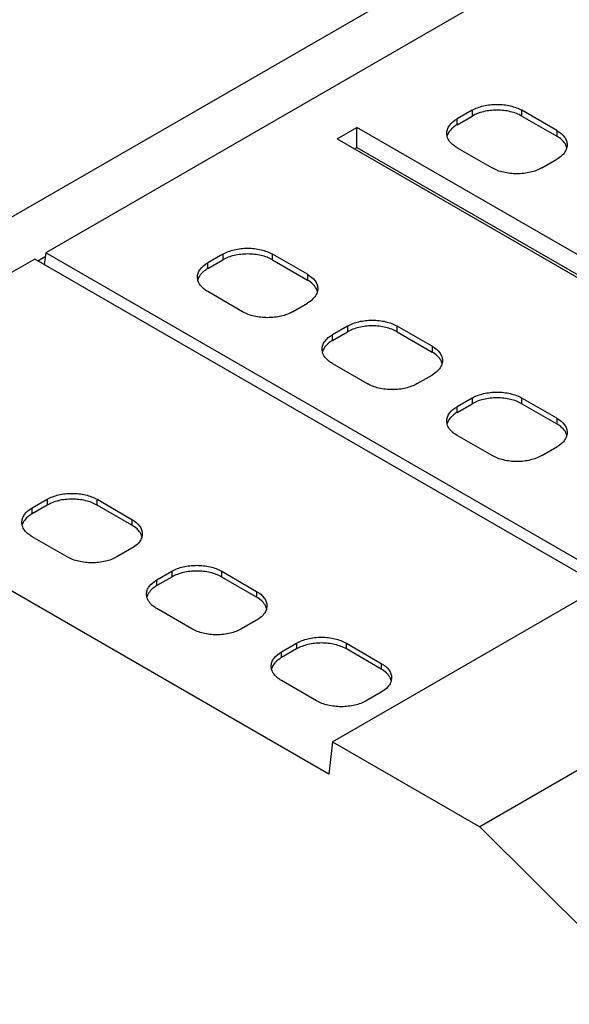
# Model space of a CAD drawing. Header units: inches. Extents: x 0 to 22, y 0 to 17.
# Tile 12 of 46: x 3.3 to 3.6, y 13.3 to 13.8. Entities that reach past the tile are written whole.
import ezdxf

# ---------------------------------------------------------------- set-up
doc = ezdxf.new("R2010")
doc.units = ezdxf.units.IN
doc.header["$LTSCALE"] = 1.21
doc.header["$MEASUREMENT"] = 0
doc.layers.get('0').update_dxf_attribs({"linetype": 'CONTINUOUS'})

msp = doc.modelspace()

# ---------------------------------------------------------------- linework, layer by layer
at = {"color": 7, "linetype": 'CONTINUOUS'}
for p, q in [((3.59939, 13.85807), (3.31544, 13.69412)), ((3.23979, 13.68137), (3.52375, 13.84533)), ((3.55346, 13.77368), (3.54511, 13.76886)), ((3.54511, 13.76565), (3.55346, 13.77047)), ((3.54511, 13.76565), (3.54511, 13.76886)), ((3.55346, 13.77368), (3.55346, 13.77047)), ((3.5813, 13.77047), (3.5813, 13.77368)), ((3.60079, 13.76243), (3.5813, 13.77368)), ((3.5813, 13.77047), (3.60079, 13.75922)), ((3.47808, 13.75773), (3.48922, 13.76416)), ((3.48922, 13.75291), (3.48922, 13.76416)), ((3.77962, 13.59649), (3.48922, 13.76416)), ((3.47808, 13.75773), (3.76848, 13.59006)), ((3.53958, 13.75905), (3.53934, 13.76082)), ((3.60079, 13.76243), (3.60079, 13.75922)), ((3.48783, 13.75211), (3.48922, 13.75291)), ((3.48922, 13.75291), (3.76987, 13.59086)), ((3.54511, 13.75279), (3.5646, 13.74153)), ((3.59244, 13.74153), (3.60079, 13.74636)), ((3.31518, 13.69183), (3.31115, 13.6895)), ((3.31544, 13.69412), (3.31468, 13.68746)), ((3.63207, 13.5113), (3.31544, 13.69412)), ((3.41427, 13.69331), (3.40591, 13.68849)), ((3.41427, 13.69331), (3.41427, 13.6901)), ((3.44211, 13.6901), (3.44211, 13.69331)), ((3.46159, 13.68206), (3.44211, 13.69331)), ((3.3093, 13.69057), (3.14227, 13.59413)), ((3.62593, 13.50775), (3.3093, 13.69057)), ((3.40591, 13.68528), (3.41427, 13.6901)), ((3.40591, 13.68528), (3.40591, 13.68849)), ((3.44211, 13.6901), (3.46159, 13.67885)), ((3.40039, 13.67868), (3.40015, 13.68045)), ((3.46159, 13.68206), (3.46159, 13.67885)), ((3.4254, 13.66117), (3.40591, 13.67242)), ((3.45324, 13.66117), (3.46159, 13.66599)), ((3.48386, 13.65313), (3.47551, 13.64831)), ((3.48386, 13.65313), (3.48386, 13.64991)), ((3.5117, 13.64991), (3.5117, 13.65313)), ((3.53119, 13.64188), (3.5117, 13.65313)), ((3.47551, 13.64509), (3.48386, 13.64991)), ((3.47551, 13.64509), (3.47551, 13.64831)), ((3.5117, 13.64991), (3.53119, 13.63866)), ((3.53119, 13.64188), (3.53119, 13.63866)), ((3.46999, 13.6385), (3.46975, 13.64027)), ((3.47551, 13.63223), (3.495, 13.62098)), ((3.52284, 13.62098), (3.53119, 13.6258)), ((3.55346, 13.61294), (3.54511, 13.60812)), ((3.54511, 13.60491), (3.55346, 13.60973)), ((3.55346, 13.61294), (3.55346, 13.60973)), ((3.5813, 13.60973), (3.5813, 13.61294)), ((3.60079, 13.60169), (3.5813, 13.61294)), ((3.5813, 13.60973), (3.60079, 13.59848)), ((3.54511, 13.60491), (3.54511, 13.60812)), ((3.53958, 13.59831), (3.53934, 13.60009)), ((3.60079, 13.60169), (3.60079, 13.59848)), ((3.47355, 13.40285), (3.14227, 13.59413)), ((3.5646, 13.5808), (3.54511, 13.59205)), ((3.59244, 13.5808), (3.60079, 13.58562)), ((3.30791, 13.55153), (3.31626, 13.55636)), ((3.31626, 13.55636), (3.31626, 13.55314)), ((3.3441, 13.55314), (3.3441, 13.55636)), ((3.3441, 13.55636), (3.36358, 13.5451)), ((3.31626, 13.55314), (3.30791, 13.54832)), ((3.30791, 13.54832), (3.30791, 13.55153)), ((3.36358, 13.54189), (3.3441, 13.55314)), ((3.30238, 13.54172), (3.30214, 13.5435)), ((3.36358, 13.5451), (3.36358, 13.54189)), ((3.32739, 13.52421), (3.30791, 13.53546)), ((3.36358, 13.52903), (3.35523, 13.52421)), ((3.3775, 13.51135), (3.38585, 13.51617)), ((3.38585, 13.51617), (3.38585, 13.51296)), ((3.41369, 13.51296), (3.41369, 13.51617)), ((3.41369, 13.51617), (3.43318, 13.50492)), ((3.4756, 13.42095), (3.64263, 13.5174)), ((3.38585, 13.51296), (3.3775, 13.50813)), ((3.3775, 13.50813), (3.3775, 13.51135)), ((3.43318, 13.5017), (3.41369, 13.51296)), ((3.43318, 13.50492), (3.43318, 13.5017)), ((3.37198, 13.50154), (3.37174, 13.50331)), ((3.39699, 13.48402), (3.3775, 13.49528)), ((3.43318, 13.48885), (3.42483, 13.48402)), ((3.4471, 13.47116), (3.45545, 13.47599)), ((3.45545, 13.47277), (3.4471, 13.46795)), ((3.45545, 13.47599), (3.45545, 13.47277)), ((3.48329, 13.47277), (3.48329, 13.47599)), ((3.48329, 13.47599), (3.50278, 13.46473)), ((3.50278, 13.46152), (3.48329, 13.47277)), ((3.4471, 13.46795), (3.4471, 13.47116)), ((3.72491, 13.46989), (3.55788, 13.37345)), ((3.44158, 13.46136), (3.44134, 13.46313)), ((3.50278, 13.46473), (3.50278, 13.46152)), ((3.46659, 13.44384), (3.4471, 13.45509)), ((3.50278, 13.44866), (3.49443, 13.44384)), ((3.4756, 13.42095), (3.47355, 13.40285)), ((3.4756, 13.42095), (3.55788, 13.37345)), ((3.65731, 13.27425), (3.55788, 13.37345))]:
    msp.add_line(p, q, dxfattribs=at)
for points, knots in [([(3.55346, 13.77368), (3.55544, 13.77482), (3.56003, 13.77649), (3.56738, 13.77729), (3.57473, 13.77649), (3.57932, 13.77482), (3.5813, 13.77368)], [0, 0, 0, 0, 0.237254, 0.5, 0.762746, 1, 1, 1, 1]), ([(3.5813, 13.77047), (3.57932, 13.77161), (3.57473, 13.77327), (3.56738, 13.77407), (3.56003, 13.77327), (3.55544, 13.77161), (3.55346, 13.77047)], [0, 0, 0, 0, 0.237254, 0.5, 0.762746, 1, 1, 1, 1]), ([(3.53934, 13.76082), (3.53934, 13.76157), (3.53962, 13.76314), (3.54128, 13.76619), (3.54348, 13.76792), (3.54511, 13.76886)], [0, 0, 0, 0, 0.218409, 0.452256, 1, 1, 1, 1]), ([(3.54511, 13.76565), (3.54441, 13.76524), (3.54207, 13.7637), (3.54011, 13.76132), (3.53958, 13.75938)], [0, 0, 0, 0, 0.286027, 1, 1, 1, 1]), ([(3.54511, 13.75279), (3.54441, 13.75319), (3.54207, 13.75474), (3.54011, 13.75711), (3.53958, 13.75905)], [0, 0, 0, 0, 0.286027, 1, 1, 1, 1]), ([(3.60079, 13.76243), (3.60242, 13.76149), (3.60461, 13.75976), (3.60628, 13.75671), (3.60655, 13.75514), (3.60655, 13.75439)], [0, 0, 0, 0, 0.547744, 0.781591, 1, 1, 1, 1]), ([(3.60442, 13.75633), (3.60418, 13.7566), (3.60309, 13.75771), (3.60181, 13.75862), (3.60079, 13.75922)], [0, 0, 0, 0, 0.234325, 1, 1, 1, 1]), ([(3.60635, 13.75279), (3.60628, 13.7531), (3.60586, 13.75439), (3.6051, 13.75555), (3.60442, 13.75633)], [0, 0, 0, 0, 0.237067, 1, 1, 1, 1]), ([(3.60655, 13.75439), (3.60655, 13.75349), (3.60614, 13.75159), (3.60507, 13.74999), (3.60442, 13.74924)], [0, 0, 0, 0, 0.47659, 1, 1, 1, 1]), ([(3.60442, 13.74924), (3.60418, 13.74897), (3.60309, 13.74786), (3.60181, 13.74695), (3.60079, 13.74636)], [0, 0, 0, 0, 0.234325, 1, 1, 1, 1]), ([(3.59244, 13.74153), (3.59046, 13.74039), (3.58586, 13.73873), (3.57852, 13.73793), (3.57117, 13.73873), (3.56657, 13.74039), (3.5646, 13.74153)], [0, 0, 0, 0, 0.237254, 0.5, 0.762746, 1, 1, 1, 1]), ([(3.41427, 13.69331), (3.41624, 13.69445), (3.42084, 13.69612), (3.42819, 13.69692), (3.43553, 13.69612), (3.44013, 13.69445), (3.44211, 13.69331)], [0, 0, 0, 0, 0.237254, 0.5, 0.762746, 1, 1, 1, 1]), ([(3.44211, 13.6901), (3.44013, 13.69124), (3.43553, 13.69291), (3.42819, 13.6937), (3.42084, 13.69291), (3.41624, 13.69124), (3.41427, 13.6901)], [0, 0, 0, 0, 0.237254, 0.5, 0.762746, 1, 1, 1, 1]), ([(3.40015, 13.68045), (3.40015, 13.6812), (3.40043, 13.68277), (3.40209, 13.68582), (3.40429, 13.68755), (3.40591, 13.68849)], [0, 0, 0, 0, 0.218409, 0.452256, 1, 1, 1, 1]), ([(3.40591, 13.68528), (3.40522, 13.68487), (3.40288, 13.68333), (3.40092, 13.68095), (3.40039, 13.67901)], [0, 0, 0, 0, 0.286027, 1, 1, 1, 1]), ([(3.46159, 13.68206), (3.46322, 13.68112), (3.46542, 13.67939), (3.46708, 13.67634), (3.46736, 13.67477), (3.46736, 13.67402)], [0, 0, 0, 0, 0.547744, 0.781591, 1, 1, 1, 1]), ([(3.40591, 13.67242), (3.40522, 13.67282), (3.40288, 13.67437), (3.40092, 13.67674), (3.40039, 13.67868)], [0, 0, 0, 0, 0.286027, 1, 1, 1, 1]), ([(3.46522, 13.67596), (3.46498, 13.67623), (3.4639, 13.67734), (3.46262, 13.67825), (3.46159, 13.67885)], [0, 0, 0, 0, 0.234325, 1, 1, 1, 1]), ([(3.46716, 13.67242), (3.46708, 13.67273), (3.46667, 13.67402), (3.4659, 13.67519), (3.46522, 13.67596)], [0, 0, 0, 0, 0.237067, 1, 1, 1, 1]), ([(3.46736, 13.67402), (3.46736, 13.67312), (3.46695, 13.67122), (3.46588, 13.66962), (3.46522, 13.66888)], [0, 0, 0, 0, 0.47659, 1, 1, 1, 1]), ([(3.46522, 13.66888), (3.46498, 13.6686), (3.4639, 13.66749), (3.46262, 13.66658), (3.46159, 13.66599)], [0, 0, 0, 0, 0.234325, 1, 1, 1, 1]), ([(3.45324, 13.66117), (3.45126, 13.66002), (3.44667, 13.65836), (3.43932, 13.65756), (3.43197, 13.65836), (3.42738, 13.66002), (3.4254, 13.66117)], [0, 0, 0, 0, 0.237254, 0.5, 0.762746, 1, 1, 1, 1]), ([(3.48386, 13.65313), (3.48584, 13.65427), (3.49044, 13.65594), (3.49778, 13.65673), (3.50513, 13.65594), (3.50973, 13.65427), (3.5117, 13.65313)], [0, 0, 0, 0, 0.237254, 0.5, 0.762746, 1, 1, 1, 1]), ([(3.5117, 13.64991), (3.50973, 13.65106), (3.50513, 13.65272), (3.49778, 13.65352), (3.49044, 13.65272), (3.48584, 13.65106), (3.48386, 13.64991)], [0, 0, 0, 0, 0.237254, 0.5, 0.762746, 1, 1, 1, 1]), ([(3.46975, 13.64027), (3.46975, 13.64102), (3.47002, 13.64258), (3.47169, 13.64564), (3.47388, 13.64737), (3.47551, 13.64831)], [0, 0, 0, 0, 0.218409, 0.452256, 1, 1, 1, 1]), ([(3.47551, 13.64509), (3.47481, 13.64469), (3.47248, 13.64314), (3.47052, 13.64077), (3.46999, 13.63883)], [0, 0, 0, 0, 0.286027, 1, 1, 1, 1]), ([(3.53119, 13.64188), (3.53282, 13.64094), (3.53502, 13.63921), (3.53668, 13.63615), (3.53695, 13.63459), (3.53695, 13.63384)], [0, 0, 0, 0, 0.547744, 0.781591, 1, 1, 1, 1]), ([(3.47551, 13.63223), (3.47481, 13.63264), (3.47248, 13.63418), (3.47052, 13.63656), (3.46999, 13.6385)], [0, 0, 0, 0, 0.286027, 1, 1, 1, 1]), ([(3.53482, 13.63578), (3.53458, 13.63605), (3.5335, 13.63716), (3.53222, 13.63807), (3.53119, 13.63866)], [0, 0, 0, 0, 0.234325, 1, 1, 1, 1]), ([(3.53676, 13.63223), (3.53668, 13.63255), (3.53626, 13.63384), (3.5355, 13.635), (3.53482, 13.63578)], [0, 0, 0, 0, 0.237067, 1, 1, 1, 1]), ([(3.53695, 13.63384), (3.53695, 13.63294), (3.53655, 13.63104), (3.53547, 13.62943), (3.53482, 13.62869)], [0, 0, 0, 0, 0.47659, 1, 1, 1, 1]), ([(3.53482, 13.62869), (3.53458, 13.62842), (3.5335, 13.62731), (3.53222, 13.6264), (3.53119, 13.6258)], [0, 0, 0, 0, 0.234325, 1, 1, 1, 1]), ([(3.52284, 13.62098), (3.52086, 13.61984), (3.51627, 13.61817), (3.50892, 13.61738), (3.50157, 13.61817), (3.49698, 13.61984), (3.495, 13.62098)], [0, 0, 0, 0, 0.237254, 0.5, 0.762746, 1, 1, 1, 1]), ([(3.55346, 13.61294), (3.55544, 13.61409), (3.56003, 13.61575), (3.56738, 13.61655), (3.57473, 13.61575), (3.57932, 13.61409), (3.5813, 13.61294)], [0, 0, 0, 0, 0.237254, 0.5, 0.762746, 1, 1, 1, 1]), ([(3.5813, 13.60973), (3.57932, 13.61087), (3.57473, 13.61254), (3.56738, 13.61333), (3.56003, 13.61254), (3.55544, 13.61087), (3.55346, 13.60973)], [0, 0, 0, 0, 0.237254, 0.5, 0.762746, 1, 1, 1, 1]), ([(3.53934, 13.60009), (3.53934, 13.60084), (3.53962, 13.6024), (3.54128, 13.60545), (3.54348, 13.60718), (3.54511, 13.60812)], [0, 0, 0, 0, 0.218409, 0.452256, 1, 1, 1, 1]), ([(3.54511, 13.60491), (3.54441, 13.6045), (3.54207, 13.60296), (3.54011, 13.60059), (3.53958, 13.59864)], [0, 0, 0, 0, 0.286027, 1, 1, 1, 1]), ([(3.54511, 13.59205), (3.54441, 13.59245), (3.54207, 13.594), (3.54011, 13.59637), (3.53958, 13.59831)], [0, 0, 0, 0, 0.286027, 1, 1, 1, 1]), ([(3.60079, 13.60169), (3.60242, 13.60075), (3.60461, 13.59902), (3.60628, 13.59597), (3.60655, 13.59441), (3.60655, 13.59366)], [0, 0, 0, 0, 0.547744, 0.781591, 1, 1, 1, 1]), ([(3.60442, 13.59559), (3.60418, 13.59586), (3.60309, 13.59698), (3.60181, 13.59789), (3.60079, 13.59848)], [0, 0, 0, 0, 0.234325, 1, 1, 1, 1]), ([(3.60635, 13.59205), (3.60628, 13.59236), (3.60586, 13.59365), (3.6051, 13.59482), (3.60442, 13.59559)], [0, 0, 0, 0, 0.237067, 1, 1, 1, 1]), ([(3.60655, 13.59366), (3.60655, 13.59276), (3.60614, 13.59085), (3.60507, 13.58925), (3.60442, 13.58851)], [0, 0, 0, 0, 0.47659, 1, 1, 1, 1]), ([(3.60442, 13.58851), (3.60418, 13.58823), (3.60309, 13.58712), (3.60181, 13.58621), (3.60079, 13.58562)], [0, 0, 0, 0, 0.234325, 1, 1, 1, 1]), ([(3.59244, 13.5808), (3.59046, 13.57966), (3.58586, 13.57799), (3.57852, 13.57719), (3.57117, 13.57799), (3.56657, 13.57966), (3.5646, 13.5808)], [0, 0, 0, 0, 0.237254, 0.5, 0.762746, 1, 1, 1, 1]), ([(3.31626, 13.55636), (3.31823, 13.5575), (3.32283, 13.55916), (3.33018, 13.55996), (3.33752, 13.55916), (3.34212, 13.5575), (3.3441, 13.55636)], [0, 0, 0, 0, 0.237254, 0.5, 0.762746, 1, 1, 1, 1]), ([(3.3441, 13.55314), (3.34212, 13.55428), (3.33752, 13.55595), (3.33018, 13.55674), (3.32283, 13.55595), (3.31823, 13.55428), (3.31626, 13.55314)], [0, 0, 0, 0, 0.237254, 0.5, 0.762746, 1, 1, 1, 1]), ([(3.30214, 13.5435), (3.30214, 13.54425), (3.30242, 13.54581), (3.30408, 13.54886), (3.30628, 13.55059), (3.30791, 13.55153)], [0, 0, 0, 0, 0.218409, 0.452256, 1, 1, 1, 1]), ([(3.30791, 13.54832), (3.30721, 13.54792), (3.30487, 13.54637), (3.30291, 13.544), (3.30238, 13.54205)], [0, 0, 0, 0, 0.286027, 1, 1, 1, 1]), ([(3.36358, 13.5451), (3.36521, 13.54416), (3.36741, 13.54243), (3.36907, 13.53938), (3.36935, 13.53782), (3.36935, 13.53707)], [0, 0, 0, 0, 0.547744, 0.781591, 1, 1, 1, 1]), ([(3.30791, 13.53546), (3.30721, 13.53586), (3.30487, 13.53741), (3.30291, 13.53978), (3.30238, 13.54172)], [0, 0, 0, 0, 0.286027, 1, 1, 1, 1]), ([(3.36721, 13.539), (3.36697, 13.53927), (3.36589, 13.54039), (3.36461, 13.5413), (3.36358, 13.54189)], [0, 0, 0, 0, 0.234325, 1, 1, 1, 1]), ([(3.36915, 13.53546), (3.36907, 13.53577), (3.36866, 13.53706), (3.3679, 13.53823), (3.36721, 13.539)], [0, 0, 0, 0, 0.237067, 1, 1, 1, 1]), ([(3.36721, 13.53192), (3.36697, 13.53164), (3.36589, 13.53053), (3.36461, 13.52962), (3.36358, 13.52903)], [0, 0, 0, 0, 0.234325, 1, 1, 1, 1]), ([(3.36935, 13.53707), (3.36935, 13.53617), (3.36894, 13.53426), (3.36787, 13.53266), (3.36721, 13.53192)], [0, 0, 0, 0, 0.47659, 1, 1, 1, 1]), ([(3.35523, 13.52421), (3.35326, 13.52307), (3.34866, 13.5214), (3.34131, 13.52061), (3.33397, 13.5214), (3.32937, 13.52307), (3.32739, 13.52421)], [0, 0, 0, 0, 0.237254, 0.5, 0.762746, 1, 1, 1, 1]), ([(3.38585, 13.51617), (3.38783, 13.51731), (3.39243, 13.51898), (3.39977, 13.51977), (3.40712, 13.51898), (3.41172, 13.51731), (3.41369, 13.51617)], [0, 0, 0, 0, 0.237254, 0.5, 0.762746, 1, 1, 1, 1]), ([(3.41369, 13.51296), (3.41172, 13.5141), (3.40712, 13.51576), (3.39977, 13.51656), (3.39243, 13.51576), (3.38783, 13.5141), (3.38585, 13.51296)], [0, 0, 0, 0, 0.237254, 0.5, 0.762746, 1, 1, 1, 1]), ([(3.37174, 13.50331), (3.37174, 13.50406), (3.37201, 13.50563), (3.37368, 13.50868), (3.37588, 13.51041), (3.3775, 13.51135)], [0, 0, 0, 0, 0.218409, 0.452256, 1, 1, 1, 1]), ([(3.3775, 13.50813), (3.3768, 13.50773), (3.37447, 13.50618), (3.37251, 13.50381), (3.37198, 13.50187)], [0, 0, 0, 0, 0.286027, 1, 1, 1, 1]), ([(3.43318, 13.50492), (3.43481, 13.50398), (3.43701, 13.50225), (3.43867, 13.4992), (3.43895, 13.49763), (3.43895, 13.49688)], [0, 0, 0, 0, 0.547744, 0.781591, 1, 1, 1, 1]), ([(3.3775, 13.49528), (3.3768, 13.49568), (3.37447, 13.49723), (3.37251, 13.4996), (3.37198, 13.50154)], [0, 0, 0, 0, 0.286027, 1, 1, 1, 1]), ([(3.43681, 13.49882), (3.43657, 13.49909), (3.43549, 13.5002), (3.43421, 13.50111), (3.43318, 13.5017)], [0, 0, 0, 0, 0.234325, 1, 1, 1, 1]), ([(3.43875, 13.49528), (3.43867, 13.49559), (3.43826, 13.49688), (3.43749, 13.49804), (3.43681, 13.49882)], [0, 0, 0, 0, 0.237067, 1, 1, 1, 1]), ([(3.43895, 13.49688), (3.43895, 13.49598), (3.43854, 13.49408), (3.43746, 13.49247), (3.43681, 13.49173)], [0, 0, 0, 0, 0.47659, 1, 1, 1, 1]), ([(3.43681, 13.49173), (3.43657, 13.49146), (3.43549, 13.49035), (3.43421, 13.48944), (3.43318, 13.48885)], [0, 0, 0, 0, 0.234325, 1, 1, 1, 1]), ([(3.42483, 13.48402), (3.42285, 13.48288), (3.41826, 13.48122), (3.41091, 13.48042), (3.40356, 13.48122), (3.39897, 13.48288), (3.39699, 13.48402)], [0, 0, 0, 0, 0.237254, 0.5, 0.762746, 1, 1, 1, 1]), ([(3.45545, 13.47599), (3.45743, 13.47713), (3.46202, 13.47879), (3.46937, 13.47959), (3.47672, 13.47879), (3.48131, 13.47713), (3.48329, 13.47599)], [0, 0, 0, 0, 0.237254, 0.5, 0.762746, 1, 1, 1, 1]), ([(3.48329, 13.47277), (3.48131, 13.47391), (3.47672, 13.47558), (3.46937, 13.47637), (3.46202, 13.47558), (3.45743, 13.47391), (3.45545, 13.47277)], [0, 0, 0, 0, 0.237254, 0.5, 0.762746, 1, 1, 1, 1]), ([(3.44134, 13.46313), (3.44134, 13.46388), (3.44161, 13.46544), (3.44327, 13.46849), (3.44547, 13.47022), (3.4471, 13.47116)], [0, 0, 0, 0, 0.218409, 0.452256, 1, 1, 1, 1]), ([(3.4471, 13.46795), (3.4464, 13.46755), (3.44407, 13.466), (3.44211, 13.46363), (3.44158, 13.46169)], [0, 0, 0, 0, 0.286027, 1, 1, 1, 1]), ([(3.4471, 13.45509), (3.4464, 13.45549), (3.44407, 13.45704), (3.44211, 13.45941), (3.44158, 13.46136)], [0, 0, 0, 0, 0.286027, 1, 1, 1, 1]), ([(3.50278, 13.46473), (3.50441, 13.46379), (3.5066, 13.46206), (3.50827, 13.45901), (3.50854, 13.45745), (3.50854, 13.4567)], [0, 0, 0, 0, 0.547744, 0.781591, 1, 1, 1, 1]), ([(3.50641, 13.45863), (3.50617, 13.45891), (3.50508, 13.46002), (3.50381, 13.46093), (3.50278, 13.46152)], [0, 0, 0, 0, 0.234325, 1, 1, 1, 1]), ([(3.50835, 13.45509), (3.50827, 13.4554), (3.50785, 13.4567), (3.50709, 13.45786), (3.50641, 13.45863)], [0, 0, 0, 0, 0.237067, 1, 1, 1, 1]), ([(3.50854, 13.4567), (3.50854, 13.4558), (3.50813, 13.45389), (3.50706, 13.45229), (3.50641, 13.45155)], [0, 0, 0, 0, 0.47659, 1, 1, 1, 1]), ([(3.50641, 13.45155), (3.50617, 13.45128), (3.50508, 13.45016), (3.50381, 13.44925), (3.50278, 13.44866)], [0, 0, 0, 0, 0.234325, 1, 1, 1, 1]), ([(3.49443, 13.44384), (3.49245, 13.4427), (3.48785, 13.44103), (3.48051, 13.44024), (3.47316, 13.44103), (3.46856, 13.4427), (3.46659, 13.44384)], [0, 0, 0, 0, 0.237254, 0.5, 0.762746, 1, 1, 1, 1])]:
    msp.add_open_spline(points, degree=3, knots=knots, dxfattribs=at)

doc.saveas('drawing.dxf')
